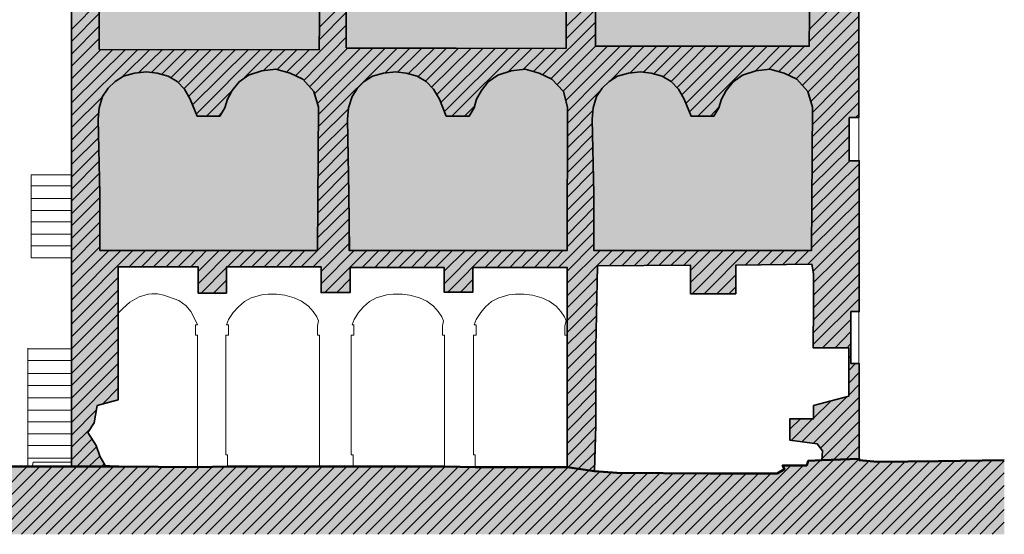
# Model space of a CAD drawing. Header units: metres. Extents: x 0 to 27.5, y 0 to 23.4.
# Tile 3 of 33: x 5 to 8.2, y 1.5 to 3.2. Entities that reach past the tile are written whole.
import ezdxf

# ---------------------------------------------------------------- set-up
doc = ezdxf.new("R2010")
doc.units = ezdxf.units.M
doc.layers.add('PDF_Geometry', color=7, linetype='Continuous')
doc.layers.add('PDF_Solid Fills', color=7, linetype='Continuous', true_color=0xffffff)

msp = doc.modelspace()

# ---------------------------------------------------------------- hatches: boundary and pattern name
at = {"layer": 'PDF_Solid Fills', "linetype": 'Continuous', "transparency": 33554559}
for points in [[(2.3666, 3.6397), (2.3899, 3.6397), (2.3899, 2.2714), (2.5466, 2.2714), (2.5466, 2.3814), (2.9365, 2.3814), (2.9365, 2.3914), (3.2315, 2.3914), (3.2315, 2.3164), (3.3182, 2.3164), (3.3182, 2.3914), (3.6299, 2.3914), (3.6299, 2.3214), (3.7232, 2.3214), (3.7232, 2.3914), (4.0182, 2.3914), (4.0182, 2.3114), (4.1098, 2.3114), (4.1098, 2.3914), (4.4082, 2.3914), (4.4082, 2.3164), (4.5015, 2.3164), (4.5015, 2.3964), (4.6031, 2.3981), (4.7548, 2.3981), (4.8031, 2.3964), (4.8031, 1.7798), (4.8131, 1.7798), (4.8215, 1.7781), (4.8315, 1.7764), (4.8398, 1.7748), (4.8498, 1.7731), (4.8581, 1.7714), (4.8681, 1.7698), (4.8765, 1.7681), (4.8865, 1.7664), (4.9031, 1.7631), (4.9031, 3.5197), (4.9065, 3.533), (4.9148, 3.5497), (4.9165, 3.5547), (4.9215, 3.5597), (4.9231, 3.563), (4.9281, 3.568), (4.9298, 3.5714), (4.9415, 3.583), (4.9431, 3.5864), (4.9465, 3.588), (4.9481, 3.5897), (4.9515, 3.5914), (4.9548, 3.5947), (4.9581, 3.5964), (4.9598, 3.598), (4.9631, 3.5997), (4.9665, 3.603), (4.9898, 3.6147), (4.9965, 3.6164), (5.0015, 3.618), (5.0081, 3.6197), (5.0181, 3.623), (5.0298, 3.6247), (5.0398, 3.6264), (5.0765, 3.6264), (5.0965, 3.623), (5.1048, 3.6214), (5.1098, 3.6197), (5.1165, 3.6164), (5.1215, 3.6147), (5.1348, 3.608), (5.1381, 3.6047), (5.1415, 3.603), (5.1448, 3.5997), (5.1481, 3.598), (5.1581, 3.588), (5.1581, 3.5847), (5.1598, 3.5847), (5.1631, 3.5814), (5.1631, 3.578), (5.1648, 3.578), (5.1681, 3.5747), (5.1681, 3.5714), (5.1698, 3.5714), (5.1731, 3.568), (5.1731, 3.5647), (5.1748, 3.5647), (5.1765, 3.563), (5.1765, 3.5597), (5.1781, 3.5597), (5.1781, 3.5564), (5.1798, 3.5564), (5.1798, 3.553), (5.1815, 3.553), (5.1815, 3.5497), (5.1831, 3.5497), (5.1831, 3.5464), (5.1848, 3.5464), (5.1848, 3.543), (5.1865, 3.543), (5.1865, 3.5397), (5.1881, 3.5397), (5.1881, 3.5364), (5.1898, 3.5364), (5.1898, 3.533), (5.1915, 3.533), (5.1915, 3.523), (5.1931, 3.523), (5.1931, 3.513), (5.1948, 3.513), (5.1948, 1.7614), (5.3448, 1.7631), (5.3231, 1.7648), (5.3015, 1.7648), (5.3015, 1.7681), (5.2998, 1.7681), (5.2998, 1.7714), (5.2981, 1.7714), (5.2981, 1.7748), (5.2965, 1.7748), (5.2965, 1.7781), (5.2948, 1.7798), (5.2931, 1.7798), (5.2931, 1.7831), (5.2915, 1.7831), (5.2915, 1.7864), (5.2898, 1.7864), (5.2898, 1.7898), (5.2881, 1.7898), (5.2881, 1.7931), (5.2865, 1.7948), (5.2848, 1.7948), (5.2848, 1.7998), (5.2831, 1.7998), (5.2831, 1.8048), (5.2815, 1.8048), (5.2815, 1.8098), (5.2798, 1.8098), (5.2798, 1.8148), (5.2781, 1.8148), (5.2781, 1.8198), (5.2765, 1.8198), (5.2765, 1.8248), (5.2748, 1.8248), (5.2748, 1.8281), (5.2731, 1.8281), (5.2731, 1.8314), (5.2715, 1.8314), (5.2715, 1.8348), (5.2698, 1.8364), (5.2681, 1.8364), (5.2681, 1.8398), (5.2665, 1.8414), (5.2648, 1.8414), (5.2648, 1.8448), (5.2631, 1.8464), (5.2615, 1.8464), (5.2615, 1.8498), (5.2598, 1.8498), (5.2598, 1.8531), (5.2581, 1.8548), (5.2565, 1.8548), (5.2565, 1.8581), (5.2548, 1.8598), (5.2531, 1.8598), (5.2531, 1.8631), (5.2515, 1.8648), (5.2498, 1.8648), (5.2498, 1.8681), (5.2465, 1.8714), (5.2481, 1.8731), (5.2498, 1.8764), (5.2515, 1.8781), (5.2531, 1.8814), (5.2548, 1.8831), (5.2565, 1.8864), (5.2581, 1.8881), (5.2598, 1.8914), (5.2615, 1.8931), (5.2631, 1.8964), (5.2648, 1.8981), (5.2665, 1.9014), (5.2681, 1.9098), (5.2698, 1.9198), (5.2715, 1.9281), (5.2731, 1.9381), (5.2748, 1.9464), (5.2765, 1.9564), (5.2898, 1.9598), (5.2948, 1.9614), (5.3081, 1.9648), (5.3131, 1.9664), (5.3264, 1.9698), (5.3314, 1.9714), (5.3381, 1.9731), (5.3431, 1.9731), (5.3431, 2.3947), (5.5964, 2.3947), (5.5964, 2.3114), (5.6864, 2.3114), (5.6864, 2.3947), (5.9864, 2.3947), (5.9864, 2.3131), (6.0781, 2.3131), (6.0781, 2.3931), (6.3764, 2.3931), (6.3764, 2.3147), (6.4681, 2.3147), (6.4681, 2.3931), (6.7664, 2.3931), (6.7664, 1.7598), (6.7847, 1.7598), (6.8547, 1.7481), (6.8547, 1.7964), (6.8564, 1.8448), (6.8581, 2.1431), (6.8614, 2.3131), (6.8631, 2.3997), (7.158, 2.3997), (7.158, 2.3097), (7.3014, 2.3097), (7.3014, 2.4014), (7.423, 2.4031), (7.5447, 2.4031), (7.5447, 2.3931), (7.5464, 2.3931), (7.5464, 2.3831), (7.548, 2.3831), (7.5464, 2.1398), (7.6597, 2.1381), (7.6597, 1.9848), (7.6547, 1.9848), (7.6414, 1.9814), (7.6364, 1.9798), (7.6164, 1.9748), (7.6114, 1.9731), (7.598, 1.9698), (7.593, 1.9681), (7.573, 1.9631), (7.568, 1.9614), (7.548, 1.9564), (7.548, 1.9131), (7.473, 1.9131), (7.473, 1.8448), (7.4864, 1.8448), (7.498, 1.8431), (7.5114, 1.8414), (7.523, 1.8398), (7.5364, 1.8381), (7.5597, 1.8348), (7.5664, 1.8281), (7.5664, 1.8248), (7.568, 1.8248), (7.5714, 1.8214), (7.5714, 1.8181), (7.573, 1.8181), (7.5764, 1.8148), (7.5764, 1.7831), (7.6147, 1.7848), (7.6547, 1.7864), (7.693, 1.7864), (7.693, 2.0881), (7.6664, 2.0881), (7.6664, 2.2531), (7.693, 2.2531), (7.693, 2.7314), (7.6614, 2.7314), (7.6614, 2.8681), (7.6914, 2.8681), (7.6914, 3.648), (7.7247, 3.648), (7.7247, 3.683), (7.723, 3.6847), (7.7197, 3.6864), (7.718, 3.688), (7.7114, 3.6914), (7.7097, 3.693), (7.703, 3.6964), (7.7014, 3.698), (7.6947, 3.7014), (7.693, 3.703), (7.6864, 3.7064), (7.6847, 3.708), (7.678, 3.7114), (7.6764, 3.713), (7.6697, 3.7164), (7.668, 3.718), (7.6614, 3.7214), (7.6597, 3.723), (7.653, 3.7264), (7.6514, 3.728), (7.6447, 3.7314), (7.643, 3.733), (7.6364, 3.7364), (7.6347, 3.738), (7.628, 3.7414), (7.6264, 3.743), (7.6197, 3.7464), (7.618, 3.748), (7.6114, 3.7514), (7.6097, 3.753), (7.603, 3.7564), (7.6014, 3.758), (7.5947, 3.7614), (7.593, 3.763), (7.5864, 3.7664), (7.5847, 3.768), (7.578, 3.7714), (7.5764, 3.773), (7.5697, 3.7764), (7.568, 3.778), (7.5614, 3.7814), (7.5597, 3.783), (7.553, 3.7864), (7.5514, 3.788), (7.5447, 3.7914), (7.543, 3.793), (7.5364, 3.7964), (7.5347, 3.798), (7.528, 3.8014), (7.5264, 3.803), (7.523, 3.8047), (7.5214, 3.8064), (7.5147, 3.8097), (7.513, 3.8114), (7.5064, 3.8147), (7.5047, 3.8164), (7.498, 3.8197), (7.4964, 3.8214), (7.4897, 3.8247), (7.488, 3.8264), (7.4814, 3.8297), (7.4797, 3.8314), (7.473, 3.8347), (7.4714, 3.8364), (7.4647, 3.8397), (7.463, 3.8414), (7.4564, 3.8447), (7.4547, 3.8464), (7.448, 3.8497), (7.4464, 3.8514), (7.4397, 3.8547), (7.438, 3.8564), (7.4314, 3.8597), (7.4297, 3.8614), (7.423, 3.8647), (7.4214, 3.8663), (7.4147, 3.8697), (7.413, 3.8713), (7.4064, 3.8747), (7.4047, 3.8763), (7.398, 3.8797), (7.3964, 3.8813), (7.3897, 3.8847), (7.388, 3.8863), (7.3814, 3.8897), (7.3797, 3.8913), (7.373, 3.8947), (7.3714, 3.8963), (7.3647, 3.8997), (7.363, 3.9013), (7.3564, 3.9047), (7.3547, 3.9063), (7.348, 3.9097), (7.3464, 3.9113), (7.3397, 3.9147), (7.338, 3.9163), (7.3314, 3.9197), (7.3297, 3.9213), (7.3264, 3.923), (7.3247, 3.9247), (7.318, 3.928), (7.3164, 3.9297), (7.3097, 3.933), (7.308, 3.9347), (7.3014, 3.938), (7.2997, 3.9397), (7.293, 3.943), (7.2914, 3.9447), (7.2847, 3.948), (7.283, 3.9497), (7.2764, 3.953), (7.2747, 3.9547), (7.268, 3.958), (7.2664, 3.9597), (7.2597, 3.963), (7.258, 3.9647), (7.2514, 3.968), (7.2497, 3.9697), (7.243, 3.973), (7.2414, 3.9747), (7.2347, 3.978), (7.233, 3.9797), (7.2264, 3.983), (7.2247, 3.9847), (7.218, 3.988), (7.2164, 3.9897), (7.2097, 3.993), (7.208, 3.9947), (7.2014, 3.998), (7.1997, 3.9997), (7.193, 4.003), (7.1914, 4.0047), (7.1847, 4.008), (7.183, 4.0097), (7.1764, 4.013), (7.1747, 4.0147), (7.168, 4.018), (7.1664, 4.0197), (7.1597, 4.023), (7.158, 4.0247), (7.1514, 4.028), (7.1497, 4.0297), (7.143, 4.033), (7.1414, 4.0347), (7.1347, 4.038), (7.133, 4.0397), (7.1297, 4.0413), (2.9499, 4.0413), (2.9465, 4.0397), (2.9449, 4.038), (2.9415, 4.0363), (2.9399, 4.0347), (2.9365, 4.033), (2.9349, 4.0313), (2.9315, 4.0297), (2.9299, 4.028), (2.9265, 4.0263), (2.9249, 4.0247), (2.9215, 4.023), (2.9199, 4.0213), (2.9165, 4.0197), (2.9149, 4.018), (2.9115, 4.0163), (2.9099, 4.0147), (2.9065, 4.013), (2.9049, 4.0113), (2.9015, 4.0097), (2.8999, 4.008), (2.8965, 4.0063), (2.8949, 4.0047), (2.8915, 4.003), (2.8899, 4.0013), (2.8865, 3.9997), (2.8849, 3.998), (2.8815, 3.9963), (2.8799, 3.9947), (2.8765, 3.993), (2.8749, 3.9913), (2.8715, 3.9897), (2.8699, 3.988), (2.8666, 3.9863), (2.8649, 3.9847), (2.8616, 3.983), (2.8599, 3.9813), (2.8566, 3.9797), (2.8549, 3.978), (2.8516, 3.9763), (2.8499, 3.9747), (2.8432, 3.9713), (2.8416, 3.9697), (2.8382, 3.968), (2.8366, 3.9663), (2.8332, 3.9647), (2.8316, 3.963), (2.8282, 3.9613), (2.8266, 3.9597), (2.8232, 3.958), (2.8216, 3.9563), (2.8182, 3.9547), (2.8166, 3.953), (2.8132, 3.9513), (2.8116, 3.9497), (2.8082, 3.948), (2.8066, 3.9463), (2.8032, 3.9447), (2.8016, 3.943), (2.7982, 3.9413), (2.7966, 3.9397), (2.7932, 3.938), (2.7916, 3.9363), (2.7882, 3.9347), (2.7866, 3.933), (2.7832, 3.9313), (2.7816, 3.9297), (2.7782, 3.928), (2.7766, 3.9263), (2.7732, 3.9247), (2.7716, 3.923), (2.7682, 3.9213), (2.7666, 3.9197), (2.7632, 3.918), (2.7616, 3.9163), (2.7582, 3.9147), (2.7566, 3.913), (2.7532, 3.9113), (2.7516, 3.9097), (2.7482, 3.908), (2.7466, 3.9063), (2.7432, 3.9047), (2.7416, 3.903), (2.7349, 3.8997), (2.7332, 3.898), (2.7299, 3.8963), (2.7282, 3.8947), (2.7249, 3.893), (2.7232, 3.8913), (2.7199, 3.8897), (2.7182, 3.888), (2.7149, 3.8863), (2.7132, 3.8847), (2.7099, 3.883), (2.7082, 3.8813), (2.7049, 3.8797), (2.7032, 3.878), (2.6999, 3.8763), (2.6982, 3.8747), (2.6949, 3.873), (2.6932, 3.8713), (2.6899, 3.8697), (2.6882, 3.868), (2.6849, 3.8663), (2.6832, 3.8647), (2.6799, 3.863), (2.6782, 3.8614), (2.6749, 3.8597), (2.6732, 3.858), (2.6699, 3.8564), (2.6682, 3.8547), (2.6649, 3.853), (2.6632, 3.8514), (2.6599, 3.8497), (2.6582, 3.848), (2.6549, 3.8464), (2.6532, 3.8447), (2.6499, 3.843), (2.6482, 3.8414), (2.6449, 3.8397), (2.6432, 3.838), (2.6399, 3.8364), (2.6382, 3.8347), (2.6316, 3.8314), (2.6299, 3.8297), (2.6232, 3.8264), (2.6216, 3.8247), (2.6116, 3.8197), (2.6099, 3.818), (2.5999, 3.813), (2.5982, 3.8114), (2.5882, 3.8064), (2.5866, 3.8047), (2.5766, 3.7997), (2.5749, 3.798), (2.5649, 3.793), (2.5632, 3.7914), (2.5532, 3.7864), (2.5516, 3.7847), (2.5416, 3.7797), (2.5399, 3.778), (2.5299, 3.773), (2.5282, 3.7714), (2.5182, 3.7664), (2.5166, 3.7647), (2.5066, 3.7597), (2.5049, 3.758), (2.4949, 3.753), (2.4932, 3.7514), (2.4832, 3.7464), (2.4816, 3.7447), (2.4716, 3.7397), (2.4699, 3.738), (2.4599, 3.733), (2.4582, 3.7314), (2.4482, 3.7264), (2.4466, 3.7247), (2.4366, 3.7197), (2.4349, 3.718), (2.4249, 3.713), (2.4232, 3.7114), (2.4132, 3.7064), (2.4116, 3.7047), (2.4016, 3.6997), (2.3999, 3.698), (2.3899, 3.693), (2.3882, 3.6914), (2.3782, 3.6864), (2.3766, 3.6847), (2.3666, 3.6797)], [(8.153, 1.7814), (8.0197, 1.7814), (7.8863, 1.7798), (7.733, 1.7781), (7.733, 1.7798), (7.713, 1.7814), (7.693, 1.7814), (7.693, 1.7864), (7.653, 1.7864), (7.573, 1.7831), (7.5314, 1.7814), (7.5264, 1.7664), (7.4514, 1.7648), (7.453, 1.7631), (7.453, 1.7598), (7.4547, 1.7598), (7.4547, 1.7564), (7.4564, 1.7564), (7.4547, 1.7531), (7.4447, 1.7481), (7.443, 1.7464), (7.433, 1.7414), (7.2197, 1.7398), (7.2197, 1.7414), (6.9247, 1.7431), (6.8781, 1.7464), (6.8531, 1.7481), (6.8431, 1.7498), (6.8314, 1.7514), (6.8214, 1.7531), (6.8097, 1.7548), (6.7997, 1.7564), (6.7881, 1.7581), (6.7781, 1.7598), (6.7664, 1.7614), (4.8998, 1.7631), (4.8748, 1.7681), (4.8648, 1.7698), (4.8398, 1.7748), (4.8298, 1.7764), (4.8131, 1.7798), (4.5498, 1.7798), (4.0482, 1.7781), (4.0482, 1.7798), (3.4799, 1.7798), (3.2432, 1.7781), (2.7399, 1.7764), (2.5399, 1.7748), (2.5399, 1.7764), (2.4466, 1.7881), (2.4332, 1.7881), (2.4332, 1.7781), (2.4182, 1.7781), (2.3882, 1.7748), (2.3849, 1.7681), (2.3832, 1.7664), (2.3816, 1.7631), (2.3516, 1.7614), (2.3516, 1.7631), (2.1282, 1.7631), (2.1282, 1.5464), (8.153, 1.5464)]]:
    msp.add_hatch(color=256, dxfattribs=at).paths.add_polyline_path(points)

# ---------------------------------------------------------------- linework, layer by layer
at = {"layer": 'PDF_Geometry', "linetype": 'Continuous', "lineweight": 9}
for points in [[(2.9365, 2.3814), (2.5466, 2.3814), (2.5466, 2.2714), (2.3899, 2.2714), (2.3899, 3.3764), (2.3899, 3.4947), (2.3899, 3.6397), (2.3666, 3.6397), (2.3666, 3.678), (2.6316, 3.8297), (2.9515, 4.0413), (7.1264, 4.0413), (7.7247, 3.6814), (7.7247, 3.648), (7.6914, 3.648), (7.6914, 1.7814)], [(5.1948, 1.7598), (5.1948, 3.5014), (5.1898, 3.533), (5.1765, 3.5597), (5.1531, 3.5914), (5.1315, 3.608), (5.1048, 3.6197), (5.0765, 3.6247), (5.0498, 3.6264), (5.0181, 3.6214), (4.9898, 3.613), (4.9665, 3.6014), (4.9431, 3.5847), (4.9298, 3.5697), (4.9165, 3.553), (4.9065, 3.5314), (4.9031, 3.518), (4.9031, 3.5014)], [(5.9831, 3.3497), (5.9798, 3.083), (5.2831, 3.0847), (5.2831, 3.503)], [(6.0664, 3.0897), (6.0664, 3.508)], [(6.8564, 3.5097), (6.8564, 3.0947), (7.5347, 3.0947), (7.538, 3.4847)], [(6.7647, 3.353), (6.7631, 3.088), (6.0664, 3.088)], [(6.0764, 2.4464), (6.7664, 2.4464), (6.7681, 2.9014), (6.7547, 2.9514), (6.7181, 2.9897), (6.6781, 3.0097), (6.6331, 3.0214), (6.5897, 3.0164), (6.5464, 3.0031), (6.5164, 2.9814), (6.4947, 2.9547), (6.4797, 2.9264), (6.4714, 2.8997), (6.4564, 2.8731), (6.3831, 2.8731), (6.3614, 2.9264), (6.3431, 2.9581), (6.3197, 2.9831), (6.2914, 2.9997), (6.2564, 3.0097), (6.2231, 3.0131), (6.1847, 3.0097), (6.1497, 2.9997), (6.1231, 2.9831), (6.1014, 2.9614), (6.0848, 2.9347), (6.0731, 2.8997), (6.0698, 2.8631), (6.0748, 2.6264), (6.0748, 2.4464)], [(7.6914, 2.8681), (7.6614, 2.8681), (7.6614, 2.7314), (7.693, 2.7314)], [(5.1948, 2.6864), (5.0665, 2.6864), (5.0665, 2.4231), (5.1948, 2.4231)], [(5.0665, 2.6514), (5.1948, 2.6514)], [(5.0665, 2.6114), (5.1948, 2.6114)], [(5.0665, 2.5731), (5.1948, 2.5731)], [(5.0665, 2.5381), (5.1948, 2.5381)], [(5.0665, 2.4981), (5.1948, 2.4981)], [(5.0665, 2.4614), (5.1948, 2.4614)], [(5.3448, 1.7614), (5.3015, 1.7648), (5.2848, 1.7948), (5.2731, 1.8281), (5.2465, 1.8698), (5.2665, 1.8998), (5.2765, 1.9548), (5.3431, 1.9731), (5.3431, 2.3947), (5.5964, 2.3947), (5.5964, 2.3114), (5.6864, 2.3114), (5.6864, 2.3947), (5.9864, 2.3947), (5.9864, 2.3131), (6.0781, 2.3131), (6.0781, 2.3931), (6.3764, 2.3931), (6.3764, 2.3147), (6.4681, 2.3147), (6.4681, 2.3931), (6.7664, 2.3931), (6.7664, 1.7598), (6.4747, 1.7598), (6.3781, 1.7614), (6.0881, 1.7614), (5.9814, 1.7614), (5.6898, 1.7614), (5.5948, 1.7598), (5.3448, 1.7614), (4.9031, 1.7614)], [(5.3431, 2.2481), (5.3581, 2.2631), (5.3798, 2.2831), (5.4098, 2.2997), (5.4381, 2.3081), (5.4498, 2.3097), (5.4681, 2.3097), (5.4881, 2.3047), (5.5348, 2.2881), (5.5581, 2.2714), (5.5731, 2.2531), (5.5881, 2.2248), (5.5948, 2.2114), (5.5881, 2.2114), (5.5881, 2.1781), (5.5948, 2.1781), (5.5948, 1.7598)], [(5.6898, 1.7598), (5.6898, 1.7981), (5.6848, 1.7981), (5.6848, 2.1781), (5.6931, 2.1781), (5.6931, 2.2114), (5.6864, 2.2114), (5.6931, 2.2281), (5.7081, 2.2497), (5.7248, 2.2681), (5.7431, 2.2847), (5.7648, 2.2964), (5.7981, 2.3064), (5.8181, 2.3081), (5.8448, 2.3081), (5.8714, 2.3047), (5.9014, 2.2964), (5.9248, 2.2864), (5.9464, 2.2697), (5.9614, 2.2531), (5.9731, 2.2364), (5.9781, 2.2231), (5.9748, 2.2081), (5.9748, 2.1781), (5.9814, 2.1781), (5.9814, 1.7614)], [(6.0881, 1.7598), (6.0881, 1.7981), (6.0814, 1.7981), (6.0814, 2.1781), (6.0898, 2.1781), (6.0898, 2.2114), (6.0848, 2.2114), (6.0914, 2.2281), (6.1048, 2.2497), (6.1214, 2.2681), (6.1398, 2.2847), (6.1614, 2.2964), (6.1947, 2.3064), (6.2147, 2.3081), (6.2431, 2.3081), (6.2681, 2.3047), (6.2981, 2.2964), (6.3214, 2.2864), (6.3431, 2.2697), (6.3581, 2.2531), (6.3697, 2.2364), (6.3747, 2.2231), (6.3714, 2.2081), (6.3714, 2.1781), (6.3781, 2.1781), (6.3781, 1.7614)], [(6.4747, 1.7598), (6.4747, 1.7981), (6.4697, 1.7981), (6.4697, 2.1781), (6.4781, 2.1781), (6.4781, 2.2114), (6.4714, 2.2114), (6.4781, 2.2281), (6.4931, 2.2497), (6.5081, 2.2681), (6.5264, 2.2847), (6.5497, 2.2964), (6.5814, 2.3064), (6.6031, 2.3081), (6.6297, 2.3081), (6.6564, 2.3047), (6.6864, 2.2964), (6.7097, 2.2864), (6.7314, 2.2697), (6.7464, 2.2531), (6.7581, 2.2364), (6.7631, 2.2231), (6.7597, 2.2081), (6.7597, 2.1781), (6.7664, 2.1781)], [(7.693, 2.2531), (7.6664, 2.2531), (7.6664, 2.0881), (7.693, 2.0881)], [(5.0565, 2.1364), (5.0565, 1.7598)], [(5.0565, 2.1348), (5.1948, 2.1348)], [(5.0565, 2.0981), (5.1948, 2.0981)], [(5.0565, 2.0564), (5.1948, 2.0564)], [(5.0565, 2.0181), (5.1948, 2.0181)], [(5.0565, 1.9798), (5.1948, 1.9798)], [(5.0565, 1.9398), (5.1948, 1.9398)], [(5.0565, 1.9031), (5.1948, 1.9031)], [(5.0565, 1.8648), (5.1948, 1.8648)], [(5.0565, 1.8281), (5.1948, 1.8281)], [(5.0565, 1.7881), (5.1948, 1.7881)], [(6.7664, 1.7598), (6.8531, 1.7464), (6.9247, 1.7414), (7.2197, 1.7398), (7.433, 1.7398), (7.4564, 1.7531), (7.4497, 1.7648), (7.5264, 1.7648), (7.5314, 1.7798), (7.5747, 1.7814), (7.693, 1.7864)], [(7.693, 1.7814), (7.7514, 1.7764), (7.9447, 1.7781), (8.153, 1.7814)], [(5.0698, 1.7598), (5.0731, 1.7748), (5.1948, 1.7748)]]:
    msp.add_lwpolyline(points, dxfattribs=at)
at = {"layer": 'PDF_Geometry', "linetype": 'Continuous', "lineweight": 35}
for points in [[(4.9031, 1.7614), (4.9031, 3.518), (4.9065, 3.5314), (4.9165, 3.553), (4.9298, 3.5697), (4.9431, 3.5847), (4.9665, 3.6014), (4.9898, 3.613), (5.0181, 3.6214), (5.0498, 3.6264), (5.0765, 3.6247), (5.1048, 3.6197), (5.1315, 3.608), (5.1531, 3.5914), (5.1765, 3.5597), (5.1898, 3.533), (5.1948, 3.5014), (5.1948, 1.7614)], [(5.3448, 1.7614), (5.3015, 1.7648), (5.2848, 1.7948), (5.2731, 1.8281), (5.2465, 1.8698), (5.2665, 1.8998), (5.2765, 1.9548), (5.3431, 1.9731), (5.3431, 2.3947), (5.5964, 2.3947), (5.5964, 2.3114), (5.6864, 2.3114), (5.6864, 2.3947), (5.9864, 2.3947), (5.9864, 2.3131), (6.0781, 2.3131), (6.0781, 2.3931), (6.3764, 2.3931), (6.3764, 2.3147), (6.4681, 2.3147), (6.4681, 2.3931), (6.7664, 2.3931), (6.7664, 1.7598), (6.8531, 1.7464), (6.8581, 1.8931), (6.8581, 2.1414), (6.8631, 2.3981), (7.158, 2.3997), (7.158, 2.3097), (7.3014, 2.3097), (7.3014, 2.3997), (7.543, 2.4031), (7.548, 2.3731), (7.548, 2.3364), (7.548, 2.2764), (7.5464, 2.1381), (7.6597, 2.1381), (7.6597, 1.9848), (7.548, 1.9548), (7.548, 1.9131), (7.473, 1.9131), (7.473, 1.8448), (7.5597, 1.8331), (7.5764, 1.8114), (7.5747, 1.7814), (7.693, 1.7864), (7.693, 2.0881), (7.6664, 2.0881), (7.6664, 2.2531), (7.693, 2.2531), (7.693, 2.7314), (7.6614, 2.7314), (7.6614, 2.8681), (7.6914, 2.8681), (7.6914, 3.648)], [(5.9831, 3.3497), (5.9798, 3.083), (5.2831, 3.0847), (5.2831, 3.503)], [(6.7647, 3.353), (6.7631, 3.088), (6.0664, 3.0897), (6.0664, 3.508)], [(7.538, 3.4847), (7.5347, 3.0947), (6.8564, 3.0947), (6.8564, 3.5097)]]:
    msp.add_lwpolyline(points, dxfattribs=at)
at = {"layer": 'PDF_Geometry', "color": 251, "linetype": 'Continuous', "lineweight": 9, "true_color": 0x565656}
for points in [[(7.5364, 3.1497), (7.6914, 3.3064)], [(6.7647, 3.158), (6.8564, 3.2497)], [(7.5364, 3.1114), (7.6914, 3.2664)], [(5.1948, 3.148), (5.2831, 3.2364)], [(5.9814, 3.1547), (6.0664, 3.2397)], [(7.468, 3.0031), (7.6914, 3.228)], [(5.1948, 3.1097), (5.2831, 3.198)], [(5.9798, 3.1147), (6.0664, 3.2014)], [(6.7631, 3.118), (6.8564, 3.2114)], [(7.493, 2.9914), (7.6914, 3.1897)], [(5.1948, 3.0697), (5.2831, 3.158)], [(5.9064, 3.0014), (6.0664, 3.1614)], [(6.6897, 3.0047), (6.8564, 3.1714)], [(5.9314, 2.9864), (6.0664, 3.123)], [(6.7147, 2.9914), (6.8564, 3.133)], [(7.513, 2.9714), (7.6914, 3.1497)], [(5.1948, 3.0314), (5.2831, 3.1197)], [(6.7347, 2.9731), (6.8564, 3.0947)], [(6.7531, 2.9514), (6.8947, 3.0947)], [(6.7614, 2.9214), (6.9347, 3.0947)], [(6.7681, 2.8881), (6.973, 3.0947)], [(6.9031, 2.9847), (7.0114, 3.0947)], [(6.968, 3.0114), (7.0514, 3.0947)], [(7.008, 3.0114), (7.0897, 3.0947)], [(7.043, 3.0081), (7.1297, 3.0947)], [(7.0714, 2.9981), (7.168, 3.0947)], [(7.0964, 2.9831), (7.2064, 3.0947)], [(7.1147, 2.9631), (7.2464, 3.0947)], [(7.1297, 2.9397), (7.2847, 3.0947)], [(7.143, 2.9131), (7.3247, 3.0947)], [(7.1547, 2.8864), (7.363, 3.0947)], [(7.1814, 2.8731), (7.4014, 3.0947)], [(7.3614, 3.0147), (7.4414, 3.0947)], [(7.4064, 3.0214), (7.4797, 3.0947)], [(7.438, 3.0147), (7.5197, 3.0947)], [(7.5314, 2.9497), (7.6914, 3.1114)], [(5.1948, 2.9914), (5.2881, 3.0847)], [(5.1948, 2.9531), (5.3264, 3.0847)], [(5.1948, 2.9147), (5.3664, 3.0847)], [(5.1948, 2.8747), (5.4048, 3.0847)], [(5.3581, 2.9997), (5.4431, 3.0847)], [(5.4081, 3.0114), (5.4831, 3.0847)], [(5.4481, 3.0114), (5.5214, 3.0847)], [(5.4814, 3.0064), (5.5598, 3.0847)], [(5.5098, 2.9947), (5.5998, 3.0847)], [(5.5331, 2.9797), (5.6381, 3.0847)], [(5.5514, 2.9597), (5.6764, 3.0847)], [(5.5664, 2.9347), (5.7148, 3.0847)], [(5.5781, 2.9081), (5.7548, 3.083)], [(5.5898, 2.8797), (5.7931, 3.083)], [(5.7381, 2.9897), (5.8314, 3.083)], [(5.8031, 3.0164), (5.8714, 3.083)], [(5.8464, 3.0197), (5.9098, 3.083)], [(5.8781, 3.0131), (5.9481, 3.083)], [(5.9498, 2.9664), (6.0714, 3.0897)], [(5.9664, 2.9447), (6.1098, 3.088)], [(5.9748, 2.9131), (6.1497, 3.088)], [(5.9764, 2.8381), (6.2264, 3.088)], [(5.9781, 2.8781), (6.1881, 3.088)], [(6.1881, 3.0097), (6.2664, 3.088)], [(6.2281, 3.0114), (6.3047, 3.088)], [(6.2631, 3.0081), (6.3447, 3.088)], [(6.2931, 2.9981), (6.3831, 3.088)], [(6.3181, 2.9847), (6.4214, 3.088)], [(6.3364, 2.9647), (6.4614, 3.088)], [(6.3531, 2.9414), (6.4997, 3.088)], [(6.3664, 2.9164), (6.5381, 3.088)], [(6.3781, 2.8881), (6.5781, 3.088)], [(6.4014, 2.8731), (6.6164, 3.088)], [(6.5797, 3.0131), (6.6547, 3.088)], [(6.6264, 3.0197), (6.6947, 3.088)], [(6.6597, 3.0147), (6.7331, 3.088)], [(7.5397, 2.9197), (7.6914, 3.073)], [(7.5447, 2.8847), (7.6914, 3.0331)], [(7.5447, 2.8464), (7.6914, 2.9947)], [(5.6231, 2.8731), (5.7114, 2.9614)], [(6.7681, 2.8497), (6.8764, 2.9581)], [(7.543, 2.8064), (7.6914, 2.9564)], [(5.1948, 2.8364), (5.2948, 2.9347)], [(6.4414, 2.8731), (6.4747, 2.9064)], [(7.543, 2.7681), (7.6914, 2.9164)], [(5.1948, 2.7964), (5.2815, 2.8831)], [(5.6614, 2.8731), (5.6714, 2.8847)], [(5.9764, 2.7997), (6.0731, 2.8964)], [(6.7681, 2.8097), (6.8497, 2.8914)], [(7.2214, 2.8731), (7.2497, 2.9031)], [(7.6814, 2.8681), (7.6914, 2.8781)], [(5.1948, 2.7581), (5.2798, 2.8431)], [(5.9764, 2.7597), (6.0698, 2.8531)], [(6.7664, 2.7714), (6.8464, 2.8497)], [(7.543, 2.7281), (7.6614, 2.8464)], [(5.9764, 2.7214), (6.0714, 2.8164)], [(6.7664, 2.7314), (6.8481, 2.8131)], [(5.1948, 2.7197), (5.2815, 2.8047)], [(7.543, 2.6897), (7.6614, 2.8081)], [(5.1948, 2.6797), (5.2815, 2.7664)], [(5.9764, 2.6814), (6.0714, 2.7781)], [(6.7664, 2.6931), (6.8481, 2.7747)], [(7.543, 2.6514), (7.6614, 2.7681)], [(5.1948, 2.6414), (5.2831, 2.7297)], [(5.9764, 2.6431), (6.0731, 2.7397)], [(6.7664, 2.6531), (6.8497, 2.7364)], [(7.543, 2.6114), (7.663, 2.7314)], [(7.543, 2.5731), (7.693, 2.7214)], [(5.1948, 2.6031), (5.2831, 2.6914)], [(5.9764, 2.6031), (6.0731, 2.7014)], [(6.7664, 2.6147), (6.8497, 2.6981)], [(5.9764, 2.5647), (6.0748, 2.6631)], [(6.7664, 2.5747), (6.8514, 2.6597)], [(7.543, 2.5331), (7.693, 2.6831)], [(5.1948, 2.5631), (5.2848, 2.6531)], [(5.9764, 2.5247), (6.0748, 2.6247)], [(7.543, 2.4947), (7.693, 2.6447)], [(5.1948, 2.5247), (5.2848, 2.6147)], [(6.7664, 2.5364), (6.8514, 2.6214)], [(7.5414, 2.4547), (7.693, 2.6047)], [(5.1948, 2.4847), (5.2848, 2.5747)], [(5.9748, 2.4864), (6.0764, 2.5864)], [(6.7664, 2.4964), (6.8514, 2.5831)], [(7.5297, 2.4031), (7.693, 2.5664)], [(5.1948, 2.4464), (5.2848, 2.5364)], [(5.9231, 2.3947), (5.9748, 2.4464), (6.0764, 2.5481)], [(6.7664, 2.4581), (6.8514, 2.5447)], [(5.1948, 2.4081), (5.2848, 2.4981)], [(5.9614, 2.3947), (6.0764, 2.5081)], [(6.7397, 2.3931), (6.8514, 2.5047)], [(7.5464, 2.3814), (7.693, 2.5264)], [(5.9864, 2.3797), (6.0764, 2.4697)], [(7.548, 2.3447), (7.693, 2.4881)], [(5.1948, 2.3681), (5.2848, 2.4581)], [(5.1948, 2.3297), (5.3131, 2.4464)], [(5.1948, 2.2897), (5.3514, 2.4464)], [(5.1948, 2.2514), (5.3898, 2.4464)], [(5.3781, 2.3947), (5.4298, 2.4464)], [(5.4164, 2.3947), (5.4681, 2.4464)], [(5.4548, 2.3947), (5.5064, 2.4464)], [(5.4948, 2.3947), (5.5464, 2.4464)], [(5.5331, 2.3947), (5.5848, 2.4464)], [(5.5731, 2.3947), (5.6231, 2.4464)], [(5.5964, 2.3797), (5.6631, 2.4464)], [(5.5964, 2.3414), (5.7014, 2.4464)], [(5.6898, 2.3947), (5.7414, 2.4464)], [(5.7281, 2.3947), (5.7798, 2.4464)], [(5.7664, 2.3947), (5.8181, 2.4464)], [(5.8064, 2.3947), (5.8581, 2.4464)], [(5.8448, 2.3947), (5.8964, 2.4464)], [(5.8848, 2.3947), (5.9348, 2.4464)], [(5.9864, 2.3414), (6.0914, 2.4464)], [(5.9981, 2.3131), (6.1314, 2.4464)], [(6.1164, 2.3931), (6.1697, 2.4464)], [(6.1564, 2.3931), (6.2081, 2.4464)], [(6.1947, 2.3931), (6.2481, 2.4464)], [(6.2331, 2.3931), (6.2864, 2.4464)], [(6.2731, 2.3931), (6.3247, 2.4464)], [(6.3114, 2.3931), (6.3647, 2.4464)], [(6.3497, 2.3931), (6.4031, 2.4464)], [(6.3764, 2.3814), (6.4431, 2.4464)], [(6.3764, 2.3414), (6.4814, 2.4464)], [(6.3881, 2.3147), (6.5197, 2.4464)], [(6.5064, 2.3931), (6.5597, 2.4464)], [(6.5447, 2.3931), (6.5981, 2.4464)], [(6.5847, 2.3931), (6.6364, 2.4464)], [(6.6231, 2.3931), (6.6764, 2.4464)], [(6.6631, 2.3931), (6.7147, 2.4464)], [(6.7014, 2.3931), (6.7531, 2.4464)], [(6.7664, 2.3814), (6.8514, 2.4664)], [(6.7664, 2.3431), (6.8714, 2.4464)], [(6.7664, 2.3031), (6.9097, 2.4464)], [(6.8997, 2.3981), (6.9497, 2.4464)], [(6.9397, 2.3981), (6.988, 2.4464)], [(6.9797, 2.3981), (7.028, 2.4464)], [(7.018, 2.3981), (7.0664, 2.4464)], [(7.058, 2.3997), (7.1047, 2.4464)], [(7.0964, 2.3997), (7.1447, 2.4464)], [(7.1364, 2.3997), (7.183, 2.4464)], [(7.158, 2.3831), (7.2214, 2.4464)], [(7.158, 2.3447), (7.2614, 2.4464)], [(7.163, 2.3097), (7.2997, 2.4464)], [(7.2014, 2.3097), (7.338, 2.4464)], [(7.3314, 2.3997), (7.378, 2.4464)], [(7.3714, 2.4014), (7.4164, 2.4464)], [(7.4097, 2.4014), (7.4547, 2.4464)], [(7.4497, 2.4014), (7.4947, 2.4464)], [(7.4897, 2.4031), (7.533, 2.4464)], [(7.548, 2.3047), (7.693, 2.4497)], [(7.548, 2.2647), (7.693, 2.4097)], [(5.6064, 2.3114), (5.6864, 2.3931)], [(5.1948, 2.2131), (5.3431, 2.3614)], [(5.6448, 2.3114), (5.6864, 2.3531)], [(6.0364, 2.3131), (6.0781, 2.3564)], [(6.4281, 2.3147), (6.4681, 2.3547)], [(6.7664, 2.2647), (6.8614, 2.3597)], [(7.2414, 2.3097), (7.3014, 2.3697)], [(7.548, 2.2264), (7.693, 2.3714)], [(5.1948, 2.1731), (5.3431, 2.3214)], [(5.6831, 2.3114), (5.6864, 2.3147)], [(6.0748, 2.3131), (6.0781, 2.3164)], [(6.4664, 2.3147), (6.4681, 2.3164)], [(6.7664, 2.2248), (6.8614, 2.3197)], [(7.2797, 2.3097), (7.3014, 2.3314)], [(7.548, 2.1864), (7.693, 2.3331)], [(5.1948, 2.1348), (5.3431, 2.2831)], [(6.7664, 2.1864), (6.8597, 2.2797)], [(7.5464, 2.1481), (7.693, 2.2931)], [(7.6914, 2.2531), (7.693, 2.2547)], [(5.1948, 2.0964), (5.3431, 2.2447)], [(6.7664, 2.1481), (6.8597, 2.2397)], [(7.5764, 2.1381), (7.6664, 2.2281)], [(5.1948, 2.0564), (5.3431, 2.2048)], [(6.7664, 2.1081), (6.8597, 2.1998)], [(7.6164, 2.1381), (7.6664, 2.1898)], [(5.1948, 2.0181), (5.3431, 2.1664)], [(6.7664, 2.0698), (6.8581, 2.1614)], [(5.1948, 1.9781), (5.3431, 2.1264)], [(7.6547, 2.1381), (7.6664, 2.1514)], [(6.7664, 2.0298), (6.8581, 2.1214)], [(7.6597, 2.1048), (7.6664, 2.1114)], [(5.1948, 1.9398), (5.3431, 2.0881)], [(6.7664, 1.9914), (6.8581, 2.0831)], [(7.6597, 2.0664), (7.6814, 2.0881)], [(5.1948, 1.9014), (5.3431, 2.0498)], [(6.7664, 1.9531), (6.8581, 2.0431)], [(7.6597, 2.0264), (7.693, 2.0598)], [(5.2931, 1.9598), (5.3431, 2.0098)], [(6.7664, 1.9131), (6.8581, 2.0048)], [(7.6597, 1.9881), (7.693, 2.0214)], [(7.5114, 1.8398), (7.6547, 1.9831)], [(7.5464, 1.8348), (7.693, 1.9814)], [(7.548, 1.9148), (7.6014, 1.9681)], [(5.1948, 1.8614), (5.2731, 1.9398)], [(6.7664, 1.8748), (6.8581, 1.9664)], [(7.548, 1.9531), (7.548, 1.9548)], [(7.5697, 1.8198), (7.693, 1.9431)], [(6.7664, 1.8348), (6.8581, 1.9264)], [(7.473, 1.8798), (7.5064, 1.9131)], [(7.4764, 1.8431), (7.5447, 1.9131)], [(7.5747, 1.7864), (7.693, 1.9048)], [(5.1948, 1.8231), (5.2565, 1.8831)], [(6.7664, 1.7964), (6.8581, 1.8881)], [(5.1948, 1.7831), (5.2598, 1.8481)], [(6.7697, 1.7598), (6.8564, 1.8481)], [(7.6114, 1.7831), (7.693, 1.8648)], [(5.2115, 1.7614), (5.2731, 1.8231)], [(7.6514, 1.7848), (7.693, 1.8264)], [(5.2498, 1.7614), (5.2848, 1.7948)], [(6.8031, 1.7548), (6.8547, 1.8064)], [(7.693, 1.7864), (7.693, 1.7864)], [(5.2898, 1.7614), (5.2981, 1.7698)], [(5.3281, 1.7614), (5.3298, 1.7614)], [(6.8364, 1.7498), (6.8547, 1.7664)]]:
    msp.add_lwpolyline(points, dxfattribs=at)
at = {"layer": 'PDF_Geometry', "linetype": 'Continuous', "lineweight": 35}
for points in [[(5.4331, 3.0131), (5.4664, 3.0097), (5.5014, 2.9997), (5.5298, 2.9831), (5.5531, 2.9581), (5.5714, 2.9264), (5.5931, 2.8731), (5.6648, 2.8731), (5.6814, 2.8997), (5.6898, 2.9264), (5.7048, 2.9547), (5.7264, 2.9814), (5.7564, 3.0031), (5.7981, 3.0164), (5.8431, 3.0214), (5.8881, 3.0097), (5.9281, 2.9897), (5.9631, 2.9514), (5.9781, 2.9014), (5.9748, 2.4464), (5.2848, 2.4464), (5.2848, 2.6264), (5.2798, 2.8631), (5.2831, 2.8997), (5.2931, 2.9347), (5.3115, 2.9614), (5.3331, 2.9831), (5.3598, 2.9997), (5.3948, 3.0097)], [(6.1231, 2.9831), (6.1497, 2.9997), (6.1847, 3.0097), (6.2231, 3.0131), (6.2564, 3.0097), (6.2914, 2.9997), (6.3197, 2.9831), (6.3431, 2.9581), (6.3614, 2.9264), (6.3831, 2.8731), (6.4564, 2.8731), (6.4714, 2.8997), (6.4797, 2.9264), (6.4947, 2.9547), (6.5164, 2.9814), (6.5464, 3.0031), (6.5897, 3.0164), (6.6331, 3.0214), (6.6781, 3.0097), (6.7181, 2.9897), (6.7547, 2.9514), (6.7681, 2.9014), (6.7664, 2.4464), (6.0764, 2.4464), (6.0748, 2.6264), (6.0698, 2.8631), (6.0731, 2.8997), (6.0848, 2.9347), (6.1014, 2.9614)], [(6.8781, 2.9614), (6.8997, 2.9831), (6.9264, 2.9997), (6.9614, 3.0097), (6.9997, 3.0131), (7.033, 3.0097), (7.068, 2.9997), (7.0964, 2.9831), (7.1197, 2.9581), (7.138, 2.9264), (7.1597, 2.8731), (7.2314, 2.8731), (7.248, 2.8997), (7.2564, 2.9264), (7.2714, 2.9547), (7.293, 2.9814), (7.323, 3.0031), (7.3647, 3.0164), (7.4097, 3.0214), (7.4547, 3.0097), (7.4947, 2.9897), (7.5297, 2.9514), (7.5447, 2.9014), (7.5414, 2.4464), (6.8514, 2.4464), (6.8514, 2.6264), (6.8464, 2.8631), (6.8497, 2.8997), (6.8597, 2.9347)]]:
    msp.add_lwpolyline(points, close=True, dxfattribs=at)
at = {"layer": 'PDF_Geometry', "linetype": 'Continuous', "lineweight": 9}
for points in [[(5.2848, 2.4464), (5.9748, 2.4464), (5.9781, 2.9014), (5.9631, 2.9514), (5.9281, 2.9897), (5.8881, 3.0097), (5.8431, 3.0214), (5.7981, 3.0164), (5.7564, 3.0031), (5.7264, 2.9814), (5.7048, 2.9547), (5.6898, 2.9264), (5.6814, 2.8997), (5.6648, 2.8731), (5.5931, 2.8731), (5.5714, 2.9264), (5.5531, 2.9581), (5.5298, 2.9831), (5.5014, 2.9997), (5.4664, 3.0097), (5.4331, 3.0131), (5.3948, 3.0097), (5.3598, 2.9997), (5.3331, 2.9831), (5.3115, 2.9614), (5.2931, 2.9347), (5.2831, 2.8997), (5.2798, 2.8631), (5.2848, 2.6264)], [(6.8514, 2.4464), (7.5414, 2.4464), (7.5447, 2.9014), (7.5297, 2.9514), (7.4947, 2.9897), (7.4547, 3.0097), (7.4097, 3.0214), (7.3647, 3.0164), (7.323, 3.0031), (7.293, 2.9814), (7.2714, 2.9547), (7.2564, 2.9264), (7.248, 2.8997), (7.2314, 2.8731), (7.1597, 2.8731), (7.138, 2.9264), (7.1197, 2.9581), (7.0964, 2.9831), (7.068, 2.9997), (7.033, 3.0097), (6.9997, 3.0131), (6.9614, 3.0097), (6.9264, 2.9997), (6.8997, 2.9831), (6.8781, 2.9614), (6.8597, 2.9347), (6.8497, 2.8997), (6.8464, 2.8631), (6.8514, 2.6264)], [(6.8631, 2.3981), (7.158, 2.3997), (7.158, 2.3097), (7.3014, 2.3097), (7.3014, 2.3997), (7.543, 2.4031), (7.548, 2.3731), (7.548, 2.3364), (7.548, 2.2764), (7.5464, 2.1381), (7.6597, 2.1381), (7.6597, 1.9848), (7.548, 1.9548), (7.548, 1.9131), (7.473, 1.9131), (7.473, 1.8448), (7.5597, 1.8331), (7.5764, 1.8114), (7.5747, 1.7814), (7.5314, 1.7798), (7.5264, 1.7648), (7.4497, 1.7648), (7.4564, 1.7531), (7.433, 1.7398), (7.2197, 1.7398), (6.9247, 1.7414), (6.8531, 1.7464), (6.8581, 1.8931), (6.8581, 2.1414)]]:
    msp.add_lwpolyline(points, close=True, dxfattribs=at)
at = {"layer": 'PDF_Geometry', "linetype": 'Continuous', "lineweight": 50}
msp.add_lwpolyline([(8.153, 1.7814), (7.9447, 1.7781), (7.7514, 1.7764), (7.693, 1.7814), (7.693, 1.7864), (7.5747, 1.7814), (7.5314, 1.7798), (7.5264, 1.7648), (7.4497, 1.7648), (7.4564, 1.7531), (7.433, 1.7398), (7.2197, 1.7398), (6.9247, 1.7414), (6.8531, 1.7464), (6.7664, 1.7598), (6.4747, 1.7598), (6.3781, 1.7614), (6.0881, 1.7614), (5.9814, 1.7614), (5.6898, 1.7614), (5.5948, 1.7598), (5.3448, 1.7614), (4.8998, 1.7614)], dxfattribs=at)
at = {"layer": 'PDF_Geometry', "color": 8, "linetype": 'Continuous', "lineweight": 9, "true_color": 0x808080}
for points in [[(7.3364, 1.5464), (7.5697, 1.7814)], [(7.3747, 1.5464), (7.6114, 1.7831)], [(7.4147, 1.5464), (7.6514, 1.7848)], [(7.453, 1.5464), (7.693, 1.7864)], [(7.7647, 1.5464), (7.9963, 1.7798)], [(7.803, 1.5464), (8.0363, 1.7798)], [(7.843, 1.5464), (8.0763, 1.7798)], [(7.8813, 1.5464), (8.1147, 1.7814)], [(7.9213, 1.5464), (8.153, 1.7798)], [(4.8415, 1.5464), (5.0548, 1.7614)], [(4.8798, 1.5464), (5.0948, 1.7614)], [(4.9198, 1.5464), (5.1331, 1.7614)], [(4.9581, 1.5464), (5.1715, 1.7614)], [(4.9981, 1.5464), (5.2115, 1.7614)], [(5.0365, 1.5464), (5.2498, 1.7614)], [(5.0748, 1.5464), (5.2898, 1.7614)], [(5.1148, 1.5464), (5.3281, 1.7614)], [(5.1531, 1.5464), (5.3664, 1.7614)], [(5.1915, 1.5464), (5.4064, 1.7614)], [(5.2315, 1.5464), (5.4448, 1.7614)], [(5.2698, 1.5464), (5.4831, 1.7614)], [(5.3098, 1.5464), (5.5231, 1.7598)], [(5.3481, 1.5464), (5.5614, 1.7598)], [(5.3864, 1.5464), (5.5998, 1.7598)], [(5.4264, 1.5464), (5.6398, 1.7598)], [(5.4648, 1.5464), (5.6781, 1.7598)], [(5.5048, 1.5464), (5.7181, 1.7614)], [(5.5431, 1.5464), (5.7564, 1.7614)], [(5.5814, 1.5464), (5.7948, 1.7614)], [(5.6214, 1.5464), (5.8348, 1.7614)], [(5.6598, 1.5464), (5.8731, 1.7614)], [(5.6981, 1.5464), (5.9131, 1.7614)], [(5.7381, 1.5464), (5.9514, 1.7614)], [(5.7764, 1.5464), (5.9898, 1.7614)], [(5.8164, 1.5464), (6.0298, 1.7614)], [(5.8548, 1.5464), (6.0681, 1.7614)], [(5.8931, 1.5464), (6.1081, 1.7614)], [(5.9331, 1.5464), (6.1464, 1.7614)], [(5.9714, 1.5464), (6.1847, 1.7614)], [(6.0114, 1.5464), (6.2247, 1.7614)], [(6.0498, 1.5464), (6.2631, 1.7614)], [(6.0881, 1.5464), (6.3014, 1.7614)], [(6.1281, 1.5464), (6.3414, 1.7614)], [(6.1664, 1.5464), (6.3797, 1.7614)], [(6.2064, 1.5464), (6.4197, 1.7598)], [(6.2447, 1.5464), (6.4581, 1.7598)], [(6.2831, 1.5464), (6.4964, 1.7598)], [(6.3231, 1.5464), (6.5364, 1.7598)], [(6.3614, 1.5464), (6.5747, 1.7598)], [(6.3997, 1.5464), (6.6131, 1.7598)], [(6.4397, 1.5464), (6.6531, 1.7598)], [(6.4781, 1.5464), (6.6914, 1.7598)], [(6.5181, 1.5464), (6.7314, 1.7598)], [(6.5564, 1.5464), (6.7697, 1.7598)], [(6.5947, 1.5464), (6.8031, 1.7548)], [(6.6347, 1.5464), (6.8364, 1.7498)], [(7.258, 1.5464), (7.4764, 1.7648)], [(7.2964, 1.5464), (7.5147, 1.7648)], [(7.4914, 1.5464), (7.723, 1.7781)], [(7.5314, 1.5464), (7.7597, 1.7764)], [(7.5697, 1.5464), (7.7997, 1.7764)], [(7.608, 1.5464), (7.838, 1.7764)], [(7.648, 1.5464), (7.878, 1.7781)], [(7.6864, 1.5464), (7.918, 1.7781)], [(7.7264, 1.5464), (7.9563, 1.7781)], [(6.6731, 1.5464), (6.8714, 1.7464)], [(6.7131, 1.5464), (6.9081, 1.7431)], [(6.7514, 1.5464), (6.9447, 1.7414)], [(6.7897, 1.5464), (6.9847, 1.7414)], [(6.8297, 1.5464), (7.023, 1.7414)], [(6.8681, 1.5464), (7.0614, 1.7414)], [(6.9064, 1.5464), (7.1014, 1.7398)], [(6.9464, 1.5464), (7.1397, 1.7398)], [(6.9847, 1.5464), (7.178, 1.7398)], [(7.0247, 1.5464), (7.2164, 1.7398)], [(7.063, 1.5464), (7.2564, 1.7398)], [(7.1014, 1.5464), (7.2947, 1.7398)], [(7.1414, 1.5464), (7.3347, 1.7398)], [(7.1797, 1.5464), (7.373, 1.7398)], [(7.2197, 1.5464), (7.413, 1.7398)], [(7.9597, 1.5464), (8.153, 1.7414)], [(7.998, 1.5464), (8.153, 1.7014)], [(8.038, 1.5464), (8.153, 1.6631)], [(8.0763, 1.5464), (8.153, 1.6248)], [(8.1147, 1.5464), (8.153, 1.5848)]]:
    msp.add_lwpolyline(points, dxfattribs=at)

doc.saveas('drawing.dxf')
